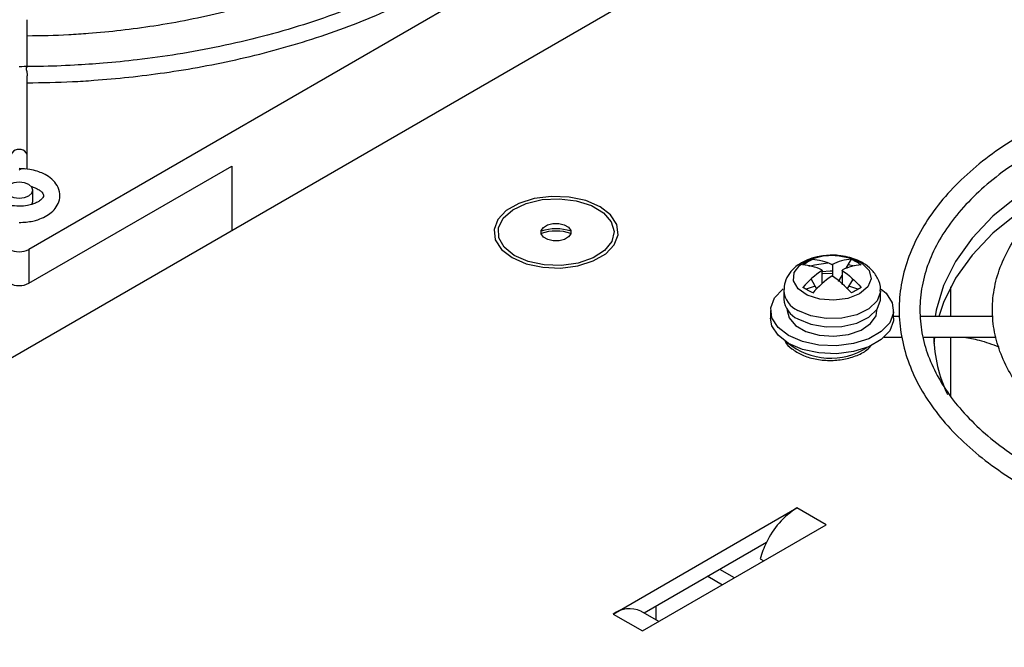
# Model space of a CAD drawing. Header units: millimetres. Extents: x -415 to 5, y -292 to 5.
# Tile 67 of 72: x -68 to -54, y -98 to -89. Entities that reach past the tile are written whole.
import ezdxf

# ---------------------------------------------------------------- set-up
doc = ezdxf.new("R2010")
doc.units = ezdxf.units.MM
doc.header["$MEASUREMENT"] = 0
doc.layers.add('实线', color=2, linetype='Continuous', lineweight=25)

msp = doc.modelspace()

# ---------------------------------------------------------------- linework, layer by layer
at = {"layer": '实线', "color": 7, "linetype": 'Continuous', "lineweight": 25}
for p, q in [((-55.0056, -84.8973), (-67.7335, -92.2449)), ((-89.1121, -106.0068), (-54.0915, -85.7899)), ((-67.7571, -89.6121), (-67.7571, -89.0079)), ((-67.7571, -90.8936), (-67.7571, -89.734)), ((-67.7571, -91.0861), (-67.7571, -90.8936)), ((-67.7335, -92.7349), (-64.7989, -91.0407)), ((-64.7989, -91.0407), (-64.7989, -91.9711)), ((-67.675, -91.551), (-67.675, -91.3877)), ((-67.6902, -91.5951), (-67.675, -91.551)), ((-67.7335, -92.2449), (-67.7335, -92.7349)), ((-56.0845, -92.3303), (-56.0638, -92.331)), ((-56.1045, -92.4617), (-56.1045, -92.6299)), ((-55.9027, -92.5174), (-55.8281, -92.3882)), ((-55.8708, -92.4622), (-55.7883, -92.4829)), ((-56.2544, -92.7407), (-56.2544, -92.5483)), ((-56.014, -92.7102), (-55.963, -92.6219)), ((-55.963, -92.5483), (-55.963, -92.7556)), ((-56.4127, -92.6743), (-56.3318, -92.8143)), ((-55.8894, -92.821), (-55.8103, -92.684)), ((-56.8087, -92.8422), (-56.8087, -92.9631)), ((-55.4087, -92.9631), (-55.4087, -92.8422)), ((-54.3929, -92.7854), (-54.3929, -93.2132)), ((-56.9987, -93.1264), (-56.9987, -93.2407)), ((-56.7587, -93.113), (-56.7587, -93.1264)), ((-55.4587, -93.1264), (-55.4587, -93.113)), ((-55.2187, -93.2407), (-55.2187, -93.1264)), ((-55.1317, -93.2132), (-55.2187, -93.2132)), ((-53.7772, -93.2132), (-54.8282, -93.2132)), ((-55.3542, -93.5132), (-55.094, -93.5132)), ((-54.7873, -93.5132), (-53.7338, -93.5132)), ((-54.6249, -93.5132), (-54.6336, -93.6081)), ((-54.3929, -93.5132), (-54.3929, -94.3656)), ((-59.2767, -97.5188), (-56.6177, -95.9838)), ((-56.1934, -96.2287), (-56.6177, -95.9838)), ((-58.8524, -97.7637), (-56.1934, -96.2287)), ((-57.0593, -96.4837), (-58.8302, -97.506)), ((-57.1493, -96.7205), (-57.0973, -96.7505)), ((-57.5233, -96.9964), (-57.7354, -96.874)), ((-57.9051, -96.972), (-57.693, -97.0944)), ((-58.6181, -97.6284), (-58.8767, -97.4792)), ((-58.6543, -97.6076), (-58.6543, -97.4044)), ((-59.2767, -97.5188), (-58.8524, -97.7637))]:
    msp.add_line(p, q, dxfattribs=at)
at = {"layer": '实线', "color": 7, "linetype": 'Continuous', "lineweight": 25, "flags": 128}
for points in [[(-49.1876, -90.254), (-49.6646, -90.2732), (-50.2837, -90.3339), (-50.8872, -90.4342), (-51.4674, -90.573), (-52.017, -90.7483), (-52.5292, -90.9581), (-52.9974, -91.1997), (-53.4159, -91.47), (-53.7793, -91.7657), (-54.0831, -92.083), (-54.3234, -92.4179), (-54.4972, -92.7663), (-54.6024, -93.1237), (-54.6177, -93.2132)], [(-68.0164, -91.306), (-68.0597, -91.3435), (-68.075, -91.3877), (-68.0597, -91.4319), (-68.0164, -91.4693), (-67.9515, -91.4943), (-67.875, -91.5031), (-67.7984, -91.4943), (-67.7335, -91.4693), (-67.6902, -91.4319), (-67.675, -91.3877), (-67.6902, -91.3435), (-67.7335, -91.306), (-67.7984, -91.281), (-67.875, -91.2722), (-67.9515, -91.281), (-68.0164, -91.306)], [(-52.6345, -91.2528), (-52.9974, -91.4447), (-53.4159, -91.715), (-53.7793, -92.0106), (-54.0831, -92.3279), (-54.3234, -92.6629), (-54.4972, -93.0112), (-54.5654, -93.2132)], [(-60.7402, -92.3631), (-60.5352, -92.4517), (-60.2952, -92.5034), (-60.0396, -92.5139), (-59.7893, -92.4825), (-59.5645, -92.4116), (-59.3834, -92.3071), (-59.2606, -92.1773), (-59.2061, -92.0328), (-59.2244, -91.8853), (-59.3139, -91.7467), (-59.4675, -91.6283), (-59.6725, -91.5397), (-59.9125, -91.488), (-60.1681, -91.4775), (-60.4184, -91.5089), (-60.6432, -91.5798), (-60.8243, -91.6843), (-60.9471, -91.8141), (-61.0016, -91.9586), (-60.9833, -92.1061), (-60.8938, -92.2447), (-60.7402, -92.3631)], [(-59.4009, -92.2611), (-59.5676, -92.369), (-59.782, -92.4436), (-60.025, -92.4785), (-60.275, -92.4704), (-60.5098, -92.4202), (-60.7085, -92.3323), (-60.8535, -92.2144), (-60.9319, -92.0772), (-60.9367, -91.9326), (-60.8675, -91.7937), (-60.7305, -91.6727), (-60.5377, -91.5805), (-60.3064, -91.5251), (-60.0572, -91.5115), (-59.812, -91.541), (-59.5928, -91.6108), (-59.419, -91.7149), (-59.3061, -91.8439), (-59.264, -91.9864), (-59.2966, -92.1297), (-59.4009, -92.2611)], [(-59.9214, -92.0646), (-59.981, -92.0996), (-60.0592, -92.1189), (-60.1443, -92.1194), (-60.2232, -92.101), (-60.2839, -92.0666), (-60.3172, -92.0215), (-60.3181, -91.9724), (-60.2863, -91.9268), (-60.2267, -91.8918), (-60.1485, -91.8725), (-60.0634, -91.872), (-59.9845, -91.8904), (-59.9238, -91.9248), (-59.8905, -91.9699), (-59.8896, -92.019), (-59.9214, -92.0646)], [(-55.7097, -92.8861), (-55.8808, -92.9538), (-56.0826, -92.9812), (-56.288, -92.9646), (-56.4692, -92.9064), (-56.6017, -92.8143), (-56.6676, -92.7008), (-56.658, -92.5812), (-56.5743, -92.4716), (-56.4276, -92.387), (-56.2379, -92.3386), (-56.0845, -92.3303)], [(-56.0638, -92.331), (-56.0307, -92.3331), (-55.8341, -92.3712), (-55.6745, -92.4476), (-55.5736, -92.5522), (-55.545, -92.6708), (-55.5925, -92.7873), (-55.7097, -92.8861)], [(-56.4452, -92.4879), (-56.3632, -92.4658), (-56.1704, -92.4397)], [(-56.1045, -92.559), (-56.1376, -92.5593), (-56.256, -92.568)], [(-56.2544, -92.5974), (-56.2421, -92.5958), (-56.1045, -92.5878)], [(-56.3525, -92.7785), (-56.4414, -92.804), (-56.483, -92.8196)], [(-55.7346, -92.8195), (-55.8232, -92.7893), (-55.8649, -92.7785)], [(-55.3961, -92.8185), (-55.3276, -92.8801), (-55.239, -93.0172), (-55.221, -93.163), (-55.2748, -93.3059), (-55.3962, -93.4343), (-55.5753, -93.5377), (-55.7977, -93.6078), (-56.0452, -93.6388), (-56.2979, -93.6284), (-56.5352, -93.5773), (-56.738, -93.4897), (-56.8898, -93.3726), (-56.9784, -93.2356), (-56.9964, -93.0897), (-56.9426, -92.9468), (-56.8212, -92.8185), (-56.8163, -92.8148)], [(-55.4087, -92.8448), (-55.4093, -92.8589), (-55.4566, -92.9891), (-55.5745, -93.1034), (-55.7504, -93.1894), (-55.965, -93.2377), (-56.1953, -93.2432), (-56.4161, -93.2053), (-56.6037, -93.128)], [(-56.6037, -93.2488), (-56.4161, -93.3261), (-56.1953, -93.3641), (-55.965, -93.3586), (-55.7504, -93.3102), (-55.5745, -93.2242), (-55.4566, -93.1099), (-55.4093, -92.9798), (-55.4087, -92.9631)], [(-56.7587, -93.1264), (-56.7317, -93.2334), (-56.6377, -93.3444), (-56.4864, -93.4317), (-56.2942, -93.486), (-56.0818, -93.5013), (-55.8724, -93.4759), (-55.6886, -93.4127), (-55.5503, -93.3184), (-55.4725, -93.2034), (-55.4587, -93.1264)], [(-55.2187, -93.2407), (-55.221, -93.2773), (-55.2748, -93.4202), (-55.3962, -93.5486), (-55.5753, -93.652), (-55.7977, -93.7221), (-56.0452, -93.7532), (-56.2979, -93.7427), (-56.5352, -93.6916), (-56.738, -93.604), (-56.8898, -93.4869), (-56.9784, -93.3499), (-56.9987, -93.2407)]]:
    msp.add_lwpolyline(points, dxfattribs=at)
at = {"layer": '实线', "color": 7, "linetype": 'Continuous', "lineweight": 25}
for centre, radius, start, end in [((-60.1038, -92.6824), 0.7349, 72.88244, 107.11756), ((-60.1038, -92.7153), 0.735, 72.91086, 107.08914), ((-67.875, -91.972), 0.3074, 242.60967, 297.39033), ((-55.7851, -93.1059), 0.7189, 93.43102, 116.37346), ((-55.6437, -93.1875), 0.7189, 93.43102, 116.37346), ((-55.3748, -93.8165), 1.5434, 124.74174, 138.4975), ((-55.2334, -93.8982), 1.5434, 124.74174, 138.4975), ((-67.875, -92.4619), 0.3074, 242.60967, 297.39033), ((-56.4728, -92.8176), 0.3368, 184.30078, 247.13783), ((-56.473, -92.9386), 0.3366, 184.16873, 247.15141), ((-56.1305, -92.8356), 0.9826, 230.44747, 302.7947), ((-52.6308, -93.4679), 2.0071, 181.29279, 205.87036), ((-55.982, -96.9904), 1.1905, 122.27561, 154.81103), ((-55.9142, -97.0543), 1.2794, 153.51187, 164.87482), ((-59.0433, -97.8354), 0.3933, 64.93093, 126.37953)]:
    msp.add_arc(centre, radius, start, end, dxfattribs=at)
msp.add_ellipse((-67.875, -90.8936), major_axis=(0.1179, 0), ratio=0.8081949, start_param=0, end_param=3.1415927, dxfattribs=at)
for points, knots in [([(-59.3567, -84.6755), (-59.3541, -84.7152), (-59.3425, -84.8949), (-59.3853, -85.2202), (-59.4871, -85.6328), (-59.6509, -86.0291), (-59.8604, -86.4015), (-60.1209, -86.7622), (-60.4303, -87.1093), (-60.7866, -87.441), (-61.1876, -87.7552), (-61.6306, -88.0501), (-62.1126, -88.3237), (-62.6302, -88.5742), (-63.1794, -88.8), (-63.7554, -88.9993), (-64.3523, -89.1708), (-64.9615, -89.313), (-65.5663, -89.4242), (-66.132, -89.5026), (-66.6318, -89.5526), (-67.1054, -89.5848), (-67.5115, -89.6004), (-67.7783, -89.6019), (-67.875, -89.6025)], [0, 0, 0, 0, 0.0156877, 0.0710063, 0.1284612, 0.1798185, 0.2308513, 0.2816061, 0.3321524, 0.3825514, 0.4328467, 0.4830617, 0.5331979, 0.5832422, 0.6331565, 0.6828668, 0.7322351, 0.7809855, 0.8284849, 0.8728744, 0.9098802, 0.9408576, 0.9785727, 1, 1, 1, 1]), ([(-67.7571, -89.1546), (-67.5571, -89.1515), (-67.2614, -89.1469), (-66.8101, -89.1158), (-66.397, -89.0765), (-65.9119, -89.011), (-65.4131, -88.923), (-64.9049, -88.8099), (-64.3983, -88.6718), (-63.9009, -88.5088), (-63.4194, -88.3216), (-62.9591, -88.1111), (-62.5245, -87.8785), (-62.1197, -87.6251), (-61.748, -87.352), (-61.4122, -87.0605), (-61.115, -86.7519), (-60.8586, -86.427), (-60.6457, -86.0867), (-60.4782, -85.7316), (-60.3614, -85.3617), (-60.2963, -85.0106), (-60.2981, -84.783), (-60.2989, -84.6839)], [0, 0, 0, 0, 0.0507261, 0.0750138, 0.1152771, 0.156881, 0.2013113, 0.2474552, 0.2948643, 0.3431849, 0.3921728, 0.4416562, 0.4915178, 0.5416836, 0.5921171, 0.6428135, 0.693806, 0.7451695, 0.7970276, 0.8495632, 0.9030313, 0.9577669, 1, 1, 1, 1]), ([(-67.7571, -89.8352), (-67.5386, -89.832), (-67.2172, -89.8274), (-66.7278, -89.7961), (-66.2825, -89.7566), (-65.7584, -89.6909), (-65.2179, -89.6025), (-64.665, -89.4886), (-64.1112, -89.3493), (-63.5644, -89.1845), (-63.0311, -88.9948), (-62.517, -88.781), (-62.0268, -88.544), (-61.5645, -88.2849), (-61.1336, -88.0051), (-60.7372, -87.7058), (-60.378, -87.3882), (-60.0583, -87.0535), (-59.7804, -86.7025), (-59.5466, -86.3362), (-59.3586, -85.9552), (-59.2212, -85.5597), (-59.1347, -85.1703), (-59.1237, -84.9124), (-59.1185, -84.7918)], [0, 0, 0, 0, 0.0485596, 0.0714544, 0.1094261, 0.1486803, 0.1906223, 0.2342086, 0.2790181, 0.3247172, 0.3710732, 0.41792, 0.4651399, 0.5126526, 0.5604089, 0.6083868, 0.6565877, 0.7050432, 0.7538159, 0.8030052, 0.8527541, 0.9032568, 0.9547637, 1, 1, 1, 1]), ([(-67.7575, -89.0079), (-67.7574, -89.0044), (-67.757, -88.989), (-67.7595, -88.9639), (-67.7603, -88.9382), (-67.7579, -88.9231), (-67.7576, -88.923), (-67.7575, -88.923)], [0, 0, 0, 0, 0.0691883, 0.3074571, 0.5662405, 0.8207565, 1, 1, 1, 1]), ([(-67.7626, -89.6027), (-67.7629, -89.6025), (-67.7652, -89.6009), (-67.7716, -89.6087), (-67.7741, -89.6279), (-67.7693, -89.6568), (-67.7626, -89.6847), (-67.7587, -89.7098), (-67.7566, -89.7249), (-67.7573, -89.7328), (-67.7574, -89.734)], [0, 0, 0, 0, 0.0294788, 0.2216567, 0.4232559, 0.598528, 0.778959, 0.8787677, 0.9820644, 1, 1, 1, 1]), ([(-48.4906, -96.6845), (-48.3581, -96.6777), (-48.0193, -96.6604), (-47.4838, -96.5911), (-46.891, -96.4822), (-46.3204, -96.3371), (-45.7775, -96.1591), (-45.2679, -95.9491), (-44.797, -95.7095), (-44.3697, -95.4421), (-43.9905, -95.1497), (-43.6637, -94.8349), (-43.3933, -94.501), (-43.1825, -94.1518), (-43.0339, -93.7913), (-42.9489, -93.4243), (-42.928, -93.055), (-42.9706, -92.6879), (-43.0758, -92.3264), (-43.2423, -91.9738), (-43.4687, -91.6333), (-43.7532, -91.3079), (-44.093, -91.0013), (-44.4847, -90.7168), (-44.9238, -90.4574), (-45.4056, -90.226), (-45.9249, -90.0247), (-46.4761, -89.8557), (-47.0536, -89.7204), (-47.6513, -89.6201), (-48.2633, -89.5559), (-48.8831, -89.5283), (-49.5046, -89.5376), (-50.1212, -89.5837), (-50.7267, -89.6661), (-51.3149, -89.7841), (-51.8798, -89.9365), (-52.4157, -90.1219), (-52.917, -90.3387), (-53.3785, -90.5848), (-53.7954, -90.858), (-54.1631, -91.1558), (-54.4775, -91.4752), (-54.7347, -91.8129), (-54.9317, -92.165), (-55.0661, -92.5273), (-55.1366, -92.8953), (-55.1432, -93.2644), (-55.0864, -93.6306), (-54.9672, -93.9904), (-54.7871, -94.3405), (-54.5474, -94.6779), (-54.2502, -94.9993), (-53.8983, -95.3012), (-53.4956, -95.5804), (-53.0464, -95.8337), (-52.5557, -96.0585), (-52.0288, -96.2527), (-51.4711, -96.4141), (-50.8886, -96.5423), (-50.2867, -96.6316), (-49.8496, -96.6792), (-49.6143, -96.6856), (-49.5856, -96.6864)], [0, 0, 0, 0, 0.0107863, 0.0275692, 0.0443573, 0.0611533, 0.0779594, 0.0947779, 0.1116098, 0.1284546, 0.1453082, 0.1621565, 0.1789775, 0.1957405, 0.2124113, 0.2289685, 0.2454226, 0.2618223, 0.2782221, 0.2946812, 0.3112394, 0.3279002, 0.3446413, 0.3614324, 0.3782473, 0.3950672, 0.4118816, 0.4286875, 0.4454846, 0.462274, 0.4790577, 0.495838, 0.5126173, 0.5293979, 0.5461817, 0.5629714, 0.5797694, 0.5965782, 0.6133996, 0.6302346, 0.6470819, 0.663936, 0.6807803, 0.6975913, 0.7143364, 0.7309826, 0.7475142, 0.7639506, 0.7803476, 0.7967554, 0.8132347, 0.829817, 0.8464984, 0.8632534, 0.8800518, 0.8968693, 0.9136885, 0.9305011, 0.947305, 0.9641002, 0.9808881, 0.9976709, 1, 1, 1, 1]), ([(-49.0376, -96.4031), (-49.1435, -96.4021), (-49.4511, -96.3992), (-49.9586, -96.3668), (-50.5516, -96.2946), (-51.128, -96.187), (-51.6813, -96.046), (-52.2055, -95.8731), (-52.6947, -95.6704), (-53.1437, -95.4405), (-53.5476, -95.1861), (-53.9022, -94.9103), (-54.204, -94.6164), (-54.4501, -94.3079), (-54.6385, -93.9879), (-54.7676, -93.6593), (-54.8364, -93.3246), (-54.8434, -92.9862), (-54.7875, -92.6473), (-54.6688, -92.3123), (-54.4888, -91.9856), (-54.2499, -91.6713), (-53.9549, -91.3725), (-53.6069, -91.0924), (-53.2096, -90.8339), (-52.7668, -90.5998), (-52.2834, -90.3927), (-51.7643, -90.2151), (-51.2153, -90.0691), (-50.6423, -89.9563), (-50.0515, -89.8782), (-49.4496, -89.8357), (-48.843, -89.8292), (-48.2386, -89.8588), (-47.6429, -89.9243), (-47.0626, -90.0248), (-46.5041, -90.1592), (-45.9736, -90.3257), (-45.4768, -90.5225), (-45.0192, -90.7471), (-44.6058, -90.9968), (-44.2408, -91.2686), (-43.9281, -91.559), (-43.6705, -91.8649), (-43.4703, -92.1828), (-43.329, -92.5098), (-43.2479, -92.8434), (-43.2283, -93.1813), (-43.2713, -93.5204), (-43.3773, -93.8566), (-43.545, -94.1853), (-43.7722, -94.5024), (-44.0561, -94.8046), (-44.3935, -95.0887), (-44.7811, -95.3519), (-45.215, -95.5912), (-45.6906, -95.8039), (-46.2029, -95.9877), (-46.7463, -96.1403), (-47.3149, -96.26), (-47.9026, -96.3448), (-48.4793, -96.3945), (-48.8594, -96.4003), (-49.0376, -96.4031)], [0, 0, 0, 0, 0.0086571, 0.0251653, 0.0416754, 0.0581794, 0.0746746, 0.0911585, 0.1076292, 0.1240859, 0.1405297, 0.1569658, 0.1734024, 0.1898569, 0.2063597, 0.2229527, 0.2396773, 0.2565445, 0.2735016, 0.2904096, 0.3071909, 0.3238409, 0.3403946, 0.3568929, 0.3733667, 0.3898346, 0.4063046, 0.4227826, 0.4392704, 0.4557675, 0.4722724, 0.4887828, 0.5052962, 0.5218101, 0.5383212, 0.5548267, 0.5713238, 0.5878102, 0.6042838, 0.6207433, 0.6371894, 0.6536264, 0.670062, 0.6865107, 0.7030006, 0.7195717, 0.7362671, 0.7531072, 0.7700538, 0.7869807, 0.8037901, 0.8204647, 0.8370345, 0.8535412, 0.870018, 0.8864864, 0.9029553, 0.9194315, 0.9359172, 0.9524126, 0.968916, 0.9854255, 1, 1, 1, 1]), ([(-49.0376, -95.9237), (-48.9415, -95.9227), (-48.6628, -95.9197), (-48.2038, -95.8865), (-47.6699, -95.8125), (-47.1538, -95.7024), (-46.6624, -95.5581), (-46.202, -95.3811), (-45.7789, -95.1735), (-45.3985, -94.9376), (-45.0664, -94.676), (-44.7874, -94.3921), (-44.5659, -94.0895), (-44.4057, -93.7728), (-44.3091, -93.4473), (-44.277, -93.1184), (-44.3089, -92.7914), (-44.4033, -92.4705), (-44.5587, -92.1594), (-44.7734, -91.8612), (-45.0453, -91.5796), (-45.371, -91.3183), (-45.7462, -91.0811), (-46.1654, -90.8714), (-46.6227, -90.6918), (-47.1118, -90.5447), (-47.6263, -90.4318), (-48.1592, -90.3543), (-48.7035, -90.3134), (-49.2523, -90.3093), (-49.7981, -90.3423), (-50.3341, -90.4118), (-50.853, -90.5171), (-51.3481, -90.6568), (-51.813, -90.8295), (-52.2416, -91.0331), (-52.628, -91.2654), (-52.967, -91.5236), (-53.2534, -91.8047), (-53.4829, -92.1051), (-53.6516, -92.4201), (-53.7569, -92.7448), (-53.7977, -93.0735), (-53.7744, -93.4011), (-53.6883, -93.723), (-53.541, -94.0356), (-53.3343, -94.3357), (-53.07, -94.6198), (-52.7513, -94.8841), (-52.3825, -95.1247), (-51.9689, -95.3383), (-51.5164, -95.5221), (-51.0312, -95.6737), (-50.5198, -95.7915), (-49.989, -95.8733), (-49.492, -95.917), (-49.1735, -95.9217), (-49.0376, -95.9237)], [0, 0, 0, 0, 0.0097465, 0.0282389, 0.0467437, 0.0652581, 0.0837869, 0.1023344, 0.1209035, 0.1394943, 0.1581008, 0.1766969, 0.1952402, 0.2136717, 0.2319369, 0.2500265, 0.2680048, 0.285968, 0.304014, 0.3222138, 0.3405698, 0.3590392, 0.37757, 0.3961225, 0.4146695, 0.4332038, 0.4517245, 0.4702339, 0.4887356, 0.5072338, 0.5257333, 0.5442371, 0.56275, 0.5812766, 0.5998213, 0.6183874, 0.6369755, 0.6555805, 0.6741801, 0.6927337, 0.711184, 0.7294737, 0.7475849, 0.7655721, 0.7835327, 0.8015619, 0.8197393, 0.8380761, 0.8565333, 0.8750585, 0.8936099, 0.9121582, 0.9306943, 0.9492168, 0.9677275, 0.98623, 1, 1, 1, 1]), ([(-67.875, -91.8563), (-67.8072, -91.8523), (-67.7136, -91.8467), (-67.5896, -91.8116), (-67.4971, -91.7729), (-67.4051, -91.7117), (-67.3316, -91.6319), (-67.2845, -91.5283), (-67.2827, -91.4066), (-67.3344, -91.2938), (-67.42, -91.208), (-67.5161, -91.1505), (-67.6169, -91.1118), (-67.7336, -91.0829), (-67.8235, -91.0787), (-67.875, -91.0763)], [0, 0, 0, 0, 0.1139383, 0.1573048, 0.2280973, 0.2991123, 0.3744793, 0.4534584, 0.5406981, 0.6316953, 0.7154571, 0.7904185, 0.8482918, 0.9132642, 1, 1, 1, 1]), ([(-67.7901, -91.0834), (-67.8011, -91.0808), (-67.8274, -91.0748), (-67.8575, -91.0895), (-67.875, -91.0979)], [0, 0, 0, 0, 0.4227493, 1, 1, 1, 1]), ([(-67.6966, -91.3364), (-67.6951, -91.3367), (-67.6688, -91.3433), (-67.625, -91.3616), (-67.5732, -91.3914), (-67.5391, -91.4228), (-67.5222, -91.4516), (-67.5203, -91.4684), (-67.5255, -91.4916), (-67.5593, -91.5319), (-67.6163, -91.5674), (-67.6813, -91.5934), (-67.7653, -91.6144), (-67.8794, -91.6248), (-67.9852, -91.6141), (-68.0672, -91.5935), (-68.1253, -91.5713), (-68.1766, -91.5412), (-68.2108, -91.5098), (-68.2277, -91.481), (-68.2296, -91.4642), (-68.2244, -91.4411), (-68.1908, -91.4006), (-68.1331, -91.3656), (-68.0855, -91.3447), (-68.0571, -91.3379), (-68.0514, -91.3365)], [0, 0, 0, 0, 0.0022715, 0.0419682, 0.0804822, 0.1193931, 0.1601503, 0.2127021, 0.2676494, 0.3219826, 0.366907, 0.402734, 0.4407464, 0.4996624, 0.5650687, 0.5905571, 0.6302539, 0.6687678, 0.7076788, 0.7484359, 0.8009877, 0.855935, 0.9102682, 0.9551926, 0.9910197, 1, 1, 1, 1]), ([(-56.1087, -92.3282), (-56.1815, -92.3325), (-56.2827, -92.3384), (-56.4204, -92.3766), (-56.5275, -92.4205), (-56.6388, -92.4927), (-56.7315, -92.5901), (-56.7975, -92.7106), (-56.803, -92.8003), (-56.8055, -92.843)], [0, 0, 0, 0, 0.2095206, 0.2913476, 0.4262555, 0.5640304, 0.7107253, 0.8622094, 1, 1, 1, 1]), ([(-55.4125, -92.8467), (-55.4112, -92.8383), (-55.4015, -92.7754), (-55.4434, -92.6596), (-55.5321, -92.532), (-55.6469, -92.4444), (-55.7639, -92.3878), (-55.8858, -92.3503), (-56.0011, -92.331), (-56.0791, -92.329), (-56.1087, -92.3282)], [0, 0, 0, 0, 0.0274981, 0.2054702, 0.3742438, 0.5334051, 0.6616406, 0.7756296, 0.9147826, 1, 1, 1, 1]), ([(-56.1045, -92.4617), (-56.1049, -92.462), (-56.1055, -92.4622), (-56.1061, -92.4623), (-56.1067, -92.4624), (-56.1074, -92.4625), (-56.108, -92.4626), (-56.1087, -92.4626), (-56.1094, -92.4626), (-56.11, -92.4625), (-56.1107, -92.4624), (-56.1113, -92.4623), (-56.1119, -92.4621), (-56.1123, -92.462), (-56.1126, -92.4619), (-56.1129, -92.4617)], [0, 0, 0, 0, 0.00001005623, 0.00001005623, 0.00001005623, 0.00002011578, 0.00002011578, 0.00002011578, 0.000030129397, 0.000030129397, 0.000030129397, 0.000040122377, 0.000040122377, 0.000040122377, 0.000046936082, 0.000046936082, 0.000046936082, 0.000046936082]), ([(-56.2544, -92.5434), (-56.2539, -92.5436), (-56.2535, -92.5439), (-56.2532, -92.5442), (-56.2529, -92.5445), (-56.2527, -92.5449), (-56.2526, -92.5453), (-56.2526, -92.5456), (-56.2526, -92.546), (-56.2527, -92.5464), (-56.2529, -92.5468), (-56.2532, -92.5472), (-56.2535, -92.5476), (-56.2537, -92.5478), (-56.254, -92.5481), (-56.2544, -92.5483)], [0, 0, 0, 0, 0.00001005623, 0.00001005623, 0.00001005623, 0.00002011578, 0.00002011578, 0.00002011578, 0.000030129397, 0.000030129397, 0.000030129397, 0.000040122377, 0.000040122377, 0.000040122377, 0.000046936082, 0.000046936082, 0.000046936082, 0.000046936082]), ([(-56.1129, -92.6299), (-56.1125, -92.6296), (-56.1119, -92.6293), (-56.1113, -92.6291), (-56.1107, -92.6289), (-56.11, -92.6288), (-56.1094, -92.6287), (-56.1087, -92.6287), (-56.108, -92.6287), (-56.1074, -92.6288), (-56.1067, -92.6289), (-56.1061, -92.6291), (-56.1055, -92.6293), (-56.1051, -92.6295), (-56.1048, -92.6297), (-56.1045, -92.6299)], [0, 0, 0, 0, 0.00001005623, 0.00001005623, 0.00001005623, 0.00002011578, 0.00002011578, 0.00002011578, 0.000030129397, 0.000030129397, 0.000030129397, 0.000040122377, 0.000040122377, 0.000040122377, 0.000046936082, 0.000046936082, 0.000046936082, 0.000046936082]), ([(-55.963, -92.5483), (-55.9635, -92.548), (-55.9639, -92.5476), (-55.9642, -92.5472), (-55.9645, -92.5468), (-55.9647, -92.5464), (-55.9648, -92.546), (-55.9648, -92.5456), (-55.9648, -92.5453), (-55.9646, -92.5449), (-55.9645, -92.5445), (-55.9642, -92.5442), (-55.9639, -92.5439), (-55.9636, -92.5437), (-55.9634, -92.5435), (-55.963, -92.5434)], [0, 0, 0, 0, 0.00001005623, 0.00001005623, 0.00001005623, 0.00002011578, 0.00002011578, 0.00002011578, 0.000030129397, 0.000030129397, 0.000030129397, 0.000040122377, 0.000040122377, 0.000040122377, 0.000046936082, 0.000046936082, 0.000046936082, 0.000046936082]), ([(-56.7898, -93.5671), (-56.789, -93.5692), (-56.7727, -93.6149), (-56.6895, -93.6878), (-56.5469, -93.7776), (-56.3575, -93.8353), (-56.1477, -93.8568), (-55.9352, -93.8392), (-55.7426, -93.7816), (-55.6048, -93.71), (-55.554, -93.6482), (-55.5383, -93.6291)], [0, 0, 0, 0, 0.0060861, 0.1275487, 0.2572842, 0.3925332, 0.5279144, 0.663301, 0.7996039, 0.9379649, 1, 1, 1, 1]), ([(-54.1987, -93.5132), (-54.1259, -93.5262), (-53.9561, -93.5568), (-53.7909, -93.618), (-53.6965, -93.653)], [0, 0, 0, 0, 0.4285357, 1, 1, 1, 1])]:
    msp.add_open_spline(points, degree=3, knots=knots, dxfattribs=at)
for points in [[(-56.5307, -92.4698), (-56.4867, -92.4375), (-56.4393, -92.4101), (-56.3893, -92.3882)], [(-56.2544, -92.5434), (-56.3508, -92.4978), (-56.4429, -92.4733), (-56.5307, -92.4698)], [(-56.3893, -92.3882), (-56.3015, -92.3916), (-56.2094, -92.4161), (-56.1129, -92.4617)], [(-55.8281, -92.3882), (-55.778, -92.4102), (-55.7308, -92.4374), (-55.6867, -92.4698)], [(-55.8281, -92.8754), (-55.9159, -92.7775), (-56.008, -92.6957), (-56.1045, -92.6299)], [(-55.963, -92.5483), (-55.8666, -92.614), (-55.7745, -92.6959), (-55.6867, -92.7938)], [(-56.3893, -92.8754), (-56.4394, -92.8465), (-56.4866, -92.8193), (-56.5307, -92.7938)], [(-55.6867, -92.7938), (-55.7307, -92.8192), (-55.7781, -92.8465), (-55.8281, -92.8754)]]:
    msp.add_open_spline(points, degree=3, dxfattribs=at)

doc.saveas('drawing.dxf')
